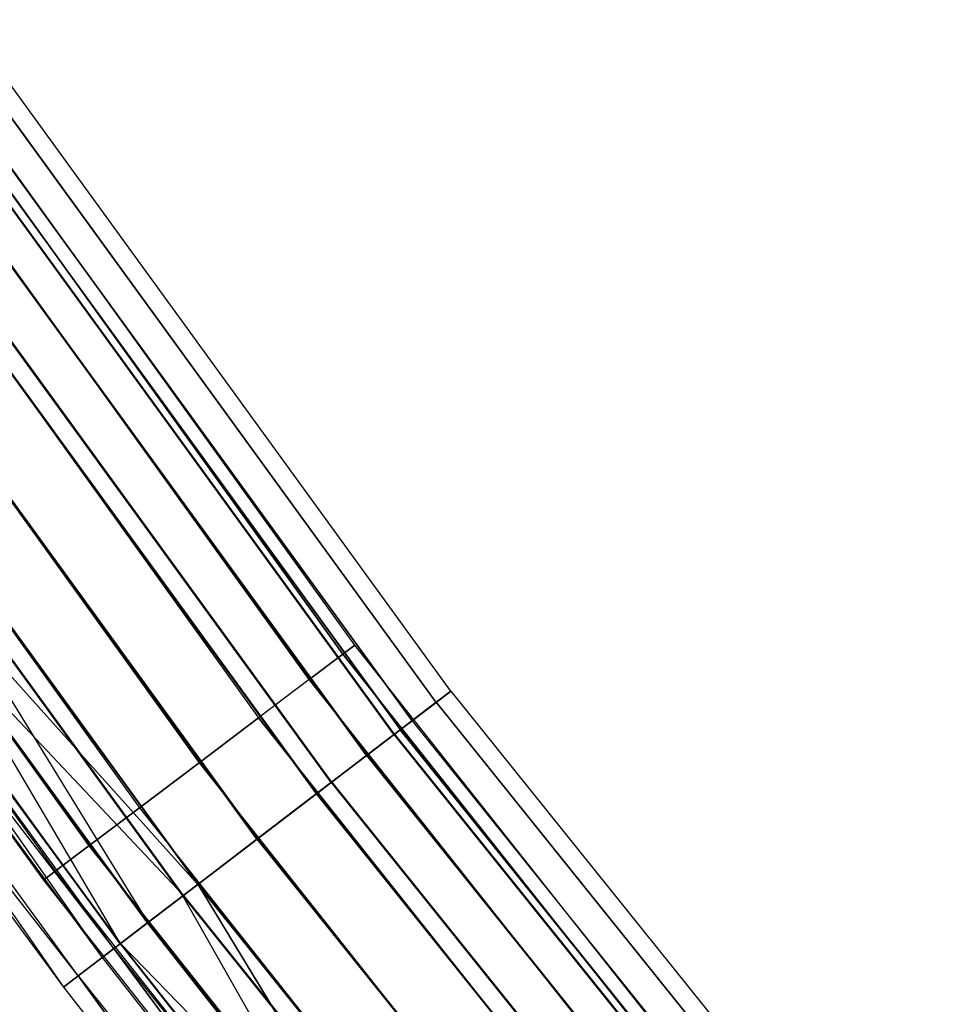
# Model space of a CAD drawing. Extents: x -176 to 176, y -176 to 176.
# Tile 17 of 208: x -140 to -130, y -107 to -97. Entities that reach past the tile are written whole.
import ezdxf

# ---------------------------------------------------------------- set-up
doc = ezdxf.new("R2010")
doc.units = 0
doc.header["$LTSCALE"] = 25.4
doc.layers.get('0').update_dxf_attribs({"linetype": 'CONTINUOUS'})

# ---------------------------------------------------------------- blocks, each defined once
blk = doc.blocks.new('BIURKOWA_B_STL')
at = {"color": 0}
for p, q in [((-136.461, -103.051, 408), (-141.075, -96.638, 408)), ((-136.461, -103.051, 408), (-141.075, -96.638, 408)), ((-136.461, -103.051, 197), (-141.075, -96.638, 197)), ((-136.461, -103.051, 197), (-141.075, -96.638, 197)), ((-141.2, -96.724, 407.235), (-136.582, -103.142, 407.235)), ((-136.582, -103.142, 408.765), (-141.2, -96.724, 408.765)), ((-136.582, -103.142, 408.765), (-141.2, -96.724, 408.765)), ((-141.2, -96.724, 407.235), (-136.582, -103.142, 407.235)), ((-141.2, -96.724, 196.235), (-136.582, -103.142, 196.235)), ((-136.582, -103.142, 197.765), (-141.2, -96.724, 197.765)), ((-136.582, -103.142, 197.765), (-141.2, -96.724, 197.765)), ((-141.2, -96.724, 196.235), (-136.582, -103.142, 196.235)), ((-135.475, -103.521, 408), (-140.319, -96.855, 408)), ((-135.475, -103.521, 408), (-140.319, -96.855, 408)), ((-135.475, -103.521, 196.996), (-140.319, -96.855, 196.996)), ((-135.475, -103.521, 196.996), (-140.319, -96.855, 196.996)), ((-136.928, -103.404, 409.414), (-141.558, -96.969, 409.414)), ((-141.558, -96.969, 406.586), (-136.928, -103.404, 406.586)), ((-141.558, -96.969, 406.586), (-136.928, -103.404, 406.586)), ((-136.928, -103.404, 409.414), (-141.558, -96.969, 409.414)), ((-136.928, -103.404, 198.414), (-141.558, -96.969, 198.414)), ((-141.558, -96.969, 195.586), (-136.928, -103.404, 195.586)), ((-141.558, -96.969, 195.586), (-136.928, -103.404, 195.586)), ((-136.928, -103.404, 198.414), (-141.558, -96.969, 198.414)), ((-135.628, -103.638, 196.04), (-140.477, -96.964, 196.04)), ((-135.628, -103.638, 196.04), (-140.477, -96.964, 196.04)), ((-135.627, -103.637, 408.957), (-140.475, -96.963, 408.957)), ((-135.627, -103.637, 408.957), (-140.475, -96.963, 408.957)), ((-135.627, -103.637, 407.043), (-140.475, -96.963, 407.043)), ((-135.627, -103.637, 407.043), (-140.475, -96.963, 407.043)), ((-135.625, -103.636, 197.952), (-140.474, -96.962, 197.952)), ((-135.625, -103.636, 197.952), (-140.474, -96.962, 197.952)), ((-140.73, -97.139, 196.996), (-135.873, -103.825, 196.996)), ((-140.73, -97.139, 196.996), (-135.873, -103.825, 196.996)), ((-135.873, -103.825, 408), (-140.73, -97.139, 408)), ((-135.873, -103.825, 408), (-140.73, -97.139, 408)), ((-136.059, -103.967, 195.23), (-140.923, -97.272, 195.23)), ((-136.059, -103.967, 195.23), (-140.923, -97.272, 195.23)), ((-136.057, -103.966, 409.768), (-140.921, -97.271, 409.768)), ((-136.057, -103.966, 409.768), (-140.921, -97.271, 409.768)), ((-136.057, -103.966, 406.232), (-140.921, -97.271, 406.232)), ((-136.057, -103.966, 406.232), (-140.921, -97.271, 406.232)), ((-136.054, -103.963, 198.764), (-140.918, -97.269, 198.764)), ((-136.054, -103.963, 198.764), (-140.918, -97.269, 198.764)), ((-140.857, -97.226, 196.231), (-135.995, -103.918, 196.231)), ((-140.857, -97.226, 196.231), (-135.995, -103.918, 196.231)), ((-140.856, -97.226, 407.235), (-135.994, -103.917, 407.235)), ((-140.856, -97.226, 407.235), (-135.994, -103.917, 407.235)), ((-140.856, -97.226, 408.765), (-135.994, -103.917, 408.765)), ((-140.856, -97.226, 408.765), (-135.994, -103.917, 408.765)), ((-140.854, -97.224, 197.761), (-135.992, -103.916, 197.761)), ((-140.854, -97.224, 197.761), (-135.992, -103.916, 197.761)), ((-142.093, -97.336, 409.848), (-137.446, -103.795, 409.848)), ((-142.093, -97.336, 409.848), (-137.446, -103.795, 409.848)), ((-142.093, -97.336, 406.152), (-137.446, -103.795, 406.152)), ((-142.093, -97.336, 406.152), (-137.446, -103.795, 406.152)), ((-142.093, -97.336, 198.848), (-137.446, -103.795, 198.848)), ((-142.093, -97.336, 198.848), (-137.446, -103.795, 198.848)), ((-142.093, -97.336, 195.152), (-137.446, -103.795, 195.152)), ((-142.093, -97.336, 195.152), (-137.446, -103.795, 195.152)), ((-136.34, -104.182, 195.583), (-141.214, -97.473, 195.583)), ((-136.34, -104.182, 195.583), (-141.214, -97.473, 195.583)), ((-141.212, -97.472, 406.586), (-136.338, -104.18, 406.586)), ((-141.212, -97.472, 406.586), (-136.338, -104.18, 406.586)), ((-141.212, -97.472, 409.414), (-136.338, -104.18, 409.414)), ((-141.212, -97.472, 409.414), (-136.338, -104.18, 409.414)), ((-136.335, -104.178, 198.41), (-141.209, -97.47, 198.41)), ((-136.335, -104.178, 198.41), (-141.209, -97.47, 198.41)), ((-142.725, -97.769, 410), (-138.057, -104.256, 410)), ((-142.725, -97.769, 410), (-138.057, -104.256, 410)), ((-142.725, -97.769, 406), (-138.057, -104.256, 406)), ((-142.725, -97.769, 406), (-138.057, -104.256, 406)), ((-142.725, -97.769, 199), (-138.057, -104.256, 199)), ((-142.725, -97.769, 199), (-138.057, -104.256, 199)), ((-142.725, -97.769, 195), (-138.057, -104.256, 195)), ((-142.725, -97.769, 195), (-138.057, -104.256, 195)), ((-136.704, -104.46, 194.689), (-141.591, -97.733, 194.689)), ((-136.704, -104.46, 194.689), (-141.591, -97.733, 194.689)), ((-136.702, -104.458, 410.31), (-141.589, -97.732, 410.31)), ((-136.702, -104.458, 410.31), (-141.589, -97.732, 410.31)), ((-136.702, -104.458, 405.69), (-141.589, -97.732, 405.69)), ((-136.702, -104.458, 405.69), (-141.589, -97.732, 405.69)), ((-136.697, -104.455, 199.307), (-141.584, -97.728, 199.307)), ((-136.697, -104.455, 199.307), (-141.584, -97.728, 199.307)), ((-141.748, -97.842, 195.151), (-136.856, -104.576, 195.151)), ((-141.748, -97.842, 195.151), (-136.856, -104.576, 195.151)), ((-141.746, -97.84, 406.152), (-136.854, -104.574, 406.152)), ((-141.746, -97.84, 406.152), (-136.854, -104.574, 406.152)), ((-141.746, -97.84, 409.848), (-136.854, -104.574, 409.848)), ((-141.746, -97.84, 409.848), (-136.854, -104.574, 409.848)), ((-141.742, -97.837, 198.845), (-136.849, -104.571, 198.845)), ((-141.742, -97.837, 198.845), (-136.849, -104.571, 198.845)), ((-143.356, -98.201, 409.848), (-138.668, -104.717, 409.848)), ((-143.356, -98.201, 409.848), (-138.668, -104.717, 409.848)), ((-143.356, -98.201, 406.152), (-138.668, -104.717, 406.152)), ((-143.356, -98.201, 406.152), (-138.668, -104.717, 406.152)), ((-143.356, -98.201, 198.848), (-138.668, -104.717, 198.848)), ((-143.356, -98.201, 198.848), (-138.668, -104.717, 198.848)), ((-143.356, -98.201, 195.152), (-138.668, -104.717, 195.152)), ((-143.356, -98.201, 195.152), (-138.668, -104.717, 195.152)), ((-137.464, -105.04, 194.5), (-142.378, -98.276, 194.5)), ((-137.464, -105.04, 194.5), (-142.378, -98.276, 194.5)), ((-142.378, -98.276, 195), (-137.464, -105.04, 195)), ((-142.378, -98.276, 195), (-137.464, -105.04, 195)), ((-137.462, -105.039, 410.5), (-142.376, -98.275, 410.5)), ((-137.462, -105.039, 410.5), (-142.376, -98.275, 410.5)), ((-137.462, -105.039, 405.5), (-142.376, -98.275, 405.5)), ((-137.462, -105.039, 405.5), (-142.376, -98.275, 405.5)), ((-142.376, -98.275, 406), (-137.462, -105.039, 406)), ((-142.376, -98.275, 406), (-137.462, -105.039, 406)), ((-137.462, -105.039, 410), (-142.376, -98.275, 410)), ((-137.462, -105.039, 410), (-142.376, -98.275, 410)), ((-137.457, -105.035, 199.5), (-142.371, -98.271, 199.5)), ((-137.457, -105.035, 199.5), (-142.371, -98.271, 199.5)), ((-142.371, -98.271, 199), (-137.457, -105.035, 199)), ((-142.371, -98.271, 199), (-137.457, -105.035, 199)), ((-143.891, -98.568, 409.414), (-139.186, -105.108, 409.414)), ((-143.891, -98.568, 409.414), (-139.186, -105.108, 409.414)), ((-143.891, -98.568, 406.586), (-139.186, -105.108, 406.586)), ((-143.891, -98.568, 406.586), (-139.186, -105.108, 406.586)), ((-143.891, -98.568, 198.414), (-139.186, -105.108, 198.414)), ((-143.891, -98.568, 198.414), (-139.186, -105.108, 198.414)), ((-143.891, -98.568, 195.586), (-139.186, -105.108, 195.586)), ((-143.891, -98.568, 195.586), (-139.186, -105.108, 195.586)), ((-143.007, -98.711, 195.153), (-138.071, -105.505, 195.153)), ((-143.007, -98.711, 195.153), (-138.071, -105.505, 195.153)), ((-138.07, -105.504, 406.152), (-143.006, -98.71, 406.152)), ((-143.006, -98.71, 409.848), (-138.07, -105.504, 409.848)), ((-138.07, -105.504, 406.152), (-143.006, -98.71, 406.152)), ((-143.006, -98.71, 409.848), (-138.07, -105.504, 409.848)), ((-143.001, -98.706, 198.851), (-138.581, -105.894, 198.42)), ((-138.065, -105.5, 198.851), (-143.001, -98.706, 198.851)), ((-138.065, -105.5, 198.851), (-143.001, -98.706, 198.851)), ((-143.001, -98.706, 198.851), (-138.581, -105.894, 198.42)), ((-144.249, -98.813, 408.765), (-139.532, -105.369, 408.765)), ((-144.249, -98.813, 408.765), (-139.532, -105.369, 408.765)), ((-144.249, -98.813, 407.235), (-139.532, -105.369, 407.235)), ((-144.249, -98.813, 407.235), (-139.532, -105.369, 407.235)), ((-144.249, -98.813, 197.765), (-139.532, -105.369, 197.765)), ((-144.249, -98.813, 197.765), (-139.532, -105.369, 197.765)), ((-144.249, -98.813, 196.235), (-139.532, -105.369, 196.235)), ((-144.249, -98.813, 196.235), (-139.532, -105.369, 196.235)), ((-138.223, -105.621, 194.691), (-143.165, -98.82, 194.691)), ((-138.223, -105.621, 194.691), (-143.165, -98.82, 194.691)), ((-143.164, -98.819, 405.69), (-138.867, -106.112, 406.232)), ((-138.222, -105.62, 410.31), (-143.164, -98.819, 410.31)), ((-138.222, -105.62, 410.31), (-143.164, -98.819, 410.31)), ((-138.222, -105.62, 405.69), (-143.164, -98.819, 405.69)), ((-138.222, -105.62, 405.69), (-143.164, -98.819, 405.69)), ((-143.164, -98.819, 405.69), (-138.867, -106.112, 406.232)), ((-138.217, -105.616, 199.312), (-143.158, -98.815, 199.312)), ((-138.217, -105.616, 199.312), (-143.158, -98.815, 199.312)), ((-144.375, -98.899, 408), (-139.653, -105.461, 408)), ((-144.375, -98.899, 408), (-139.653, -105.461, 408)), ((-144.375, -98.899, 197), (-139.653, -105.461, 197)), ((-144.375, -98.899, 197), (-139.653, -105.461, 197)), ((-143.541, -99.079, 195.587), (-138.586, -105.898, 195.587)), ((-143.541, -99.079, 195.587), (-138.586, -105.898, 195.587)), ((-143.54, -99.079, 409.414), (-138.586, -105.898, 409.414)), ((-143.54, -99.079, 409.414), (-138.586, -105.898, 409.414)), ((-138.93, -106.161, 196.235), (-143.897, -99.325, 196.235)), ((-138.93, -106.161, 196.235), (-143.897, -99.325, 196.235)), ((-143.897, -99.325, 408.765), (-139.051, -106.253, 408)), ((-138.93, -106.161, 408.765), (-143.897, -99.325, 408.765)), ((-138.93, -106.161, 408.765), (-143.897, -99.325, 408.765)), ((-143.897, -99.325, 408.765), (-139.051, -106.253, 408)), ((-138.867, -106.113, 195.233), (-143.832, -99.28, 195.233)), ((-138.867, -106.113, 195.233), (-143.832, -99.28, 195.233)), ((-138.867, -106.112, 409.768), (-143.831, -99.279, 409.768)), ((-138.867, -106.112, 409.768), (-143.831, -99.279, 409.768)), ((-139.297, -106.441, 408.957), (-144.277, -99.587, 408.957)), ((-139.297, -106.441, 408.957), (-144.277, -99.587, 408.957)), ((-144.277, -99.587, 196.044), (-139.448, -106.557, 197)), ((-139.297, -106.442, 196.044), (-144.277, -99.587, 196.044)), ((-139.297, -106.442, 196.044), (-144.277, -99.587, 196.044)), ((-144.277, -99.587, 196.044), (-139.448, -106.557, 197)), ((-138.586, -105.898, 406.586), (-142.491, -100.581, 406.586)), ((-138.586, -105.898, 406.586), (-142.491, -100.581, 406.586)), ((-138.07, -105.504, 406.152), (-142.491, -100.581, 406.586)), ((-138.07, -105.504, 406.152), (-142.491, -100.581, 406.586)), ((-142.487, -100.578, 198.42), (-138.581, -105.894, 198.42)), ((-142.487, -100.578, 198.42), (-138.581, -105.894, 198.42)), ((-142.78, -100.785, 406.232), (-138.867, -106.112, 406.232)), ((-142.78, -100.785, 406.232), (-138.867, -106.112, 406.232)), ((-142.775, -100.782, 198.773), (-138.862, -106.109, 198.773)), ((-138.217, -105.616, 199.312), (-142.775, -100.782, 198.773)), ((-138.217, -105.616, 199.312), (-142.775, -100.782, 198.773)), ((-142.775, -100.782, 198.773), (-138.862, -106.109, 198.773)), ((-142.97, -100.919, 197), (-139.051, -106.253, 197)), ((-138.93, -106.161, 196.235), (-142.97, -100.919, 197)), ((-138.93, -106.161, 196.235), (-142.97, -100.919, 197)), ((-142.97, -100.919, 408), (-139.051, -106.253, 408)), ((-142.97, -100.919, 197), (-139.051, -106.253, 197)), ((-142.97, -100.919, 408), (-139.051, -106.253, 408)), ((-143.378, -101.207, 408), (-139.448, -106.557, 408)), ((-139.297, -106.441, 408.957), (-143.378, -101.207, 408)), ((-139.297, -106.441, 408.957), (-143.378, -101.207, 408)), ((-143.378, -101.207, 197), (-139.448, -106.557, 197)), ((-143.378, -101.207, 408), (-139.448, -106.557, 408)), ((-143.378, -101.207, 197), (-139.448, -106.557, 197)), ((-136.461, -103.051, 408), (-136.582, -103.142, 408.765)), ((-136.461, -103.051, 408), (-136.582, -103.142, 408.765)), ((-136.582, -103.142, 407.235), (-136.461, -103.051, 408)), ((-136.582, -103.142, 407.235), (-136.461, -103.051, 408)), ((-136.461, -103.051, 197), (-136.582, -103.142, 197.765)), ((-136.461, -103.051, 197), (-136.582, -103.142, 197.765)), ((-136.582, -103.142, 196.235), (-136.461, -103.051, 197)), ((-136.582, -103.142, 196.235), (-136.461, -103.051, 197)), ((-131.556, -109.243, 408), (-136.461, -103.051, 408)), ((-131.556, -109.243, 408), (-136.461, -103.051, 408)), ((-131.556, -109.243, 197), (-136.461, -103.051, 197)), ((-131.556, -109.243, 197), (-136.461, -103.051, 197)), ((-136.928, -103.404, 406.586), (-136.582, -103.142, 407.235)), ((-136.928, -103.404, 406.586), (-136.582, -103.142, 407.235)), ((-136.582, -103.142, 408.765), (-136.928, -103.404, 409.414)), ((-136.582, -103.142, 408.765), (-136.928, -103.404, 409.414)), ((-136.928, -103.404, 195.586), (-136.582, -103.142, 196.235)), ((-136.928, -103.404, 195.586), (-136.582, -103.142, 196.235)), ((-136.582, -103.142, 197.765), (-136.928, -103.404, 198.414)), ((-136.582, -103.142, 197.765), (-136.928, -103.404, 198.414)), ((-136.582, -103.142, 407.235), (-131.673, -109.34, 407.235)), ((-131.673, -109.34, 408.765), (-136.582, -103.142, 408.765)), ((-131.673, -109.34, 408.765), (-136.582, -103.142, 408.765)), ((-136.582, -103.142, 407.235), (-131.673, -109.34, 407.235)), ((-136.582, -103.142, 196.235), (-131.673, -109.34, 196.235)), ((-131.673, -109.34, 197.765), (-136.582, -103.142, 197.765)), ((-131.673, -109.34, 197.765), (-136.582, -103.142, 197.765)), ((-136.582, -103.142, 196.235), (-131.673, -109.34, 196.235)), ((-136.928, -103.404, 409.414), (-137.446, -103.795, 409.848)), ((-136.928, -103.404, 406.586), (-137.446, -103.795, 406.152)), ((-136.928, -103.404, 406.586), (-137.446, -103.795, 406.152)), ((-136.928, -103.404, 409.414), (-137.446, -103.795, 409.848)), ((-136.928, -103.404, 198.414), (-137.446, -103.795, 198.848)), ((-136.928, -103.404, 195.586), (-137.446, -103.795, 195.152)), ((-136.928, -103.404, 195.586), (-137.446, -103.795, 195.152)), ((-136.928, -103.404, 198.414), (-137.446, -103.795, 198.848)), ((-136.928, -103.404, 406.586), (-132.007, -109.617, 406.586)), ((-136.928, -103.404, 406.586), (-132.007, -109.617, 406.586)), ((-132.007, -109.617, 409.414), (-136.928, -103.404, 409.414)), ((-132.007, -109.617, 409.414), (-136.928, -103.404, 409.414)), ((-136.928, -103.404, 195.586), (-132.007, -109.617, 195.586)), ((-136.928, -103.404, 195.586), (-132.007, -109.617, 195.586)), ((-132.007, -109.617, 198.414), (-136.928, -103.404, 198.414)), ((-132.007, -109.617, 198.414), (-136.928, -103.404, 198.414)), ((-135.628, -103.638, 196.04), (-135.475, -103.521, 196.996)), ((-135.628, -103.638, 196.04), (-135.475, -103.521, 196.996)), ((-135.627, -103.637, 407.043), (-135.475, -103.521, 408)), ((-135.475, -103.521, 408), (-135.627, -103.637, 408.957)), ((-135.475, -103.521, 408), (-135.627, -103.637, 408.957)), ((-135.627, -103.637, 407.043), (-135.475, -103.521, 408)), ((-135.475, -103.521, 196.996), (-135.625, -103.636, 197.952)), ((-135.475, -103.521, 196.996), (-135.625, -103.636, 197.952)), ((-135.475, -103.521, 408), (-130.316, -109.946, 408)), ((-135.475, -103.521, 408), (-130.316, -109.946, 408)), ((-135.475, -103.521, 196.996), (-130.316, -109.946, 196.996)), ((-135.475, -103.521, 196.996), (-130.316, -109.946, 196.996)), ((-136.059, -103.967, 195.23), (-135.628, -103.638, 196.04)), ((-136.059, -103.967, 195.23), (-135.628, -103.638, 196.04)), ((-136.057, -103.966, 406.232), (-135.627, -103.637, 407.043)), ((-135.627, -103.637, 408.957), (-136.057, -103.966, 409.768)), ((-135.627, -103.637, 408.957), (-136.057, -103.966, 409.768)), ((-136.057, -103.966, 406.232), (-135.627, -103.637, 407.043)), ((-135.625, -103.636, 197.952), (-136.054, -103.963, 198.764)), ((-135.625, -103.636, 197.952), (-136.054, -103.963, 198.764)), ((-135.628, -103.638, 196.04), (-130.462, -110.069, 196.04)), ((-135.628, -103.638, 196.04), (-130.462, -110.069, 196.04)), ((-135.627, -103.637, 407.043), (-130.461, -110.068, 407.043)), ((-135.627, -103.637, 407.043), (-130.461, -110.068, 407.043)), ((-135.627, -103.637, 408.957), (-130.461, -110.068, 408.957)), ((-135.627, -103.637, 408.957), (-130.461, -110.068, 408.957)), ((-135.625, -103.636, 197.952), (-130.46, -110.067, 197.952)), ((-135.625, -103.636, 197.952), (-130.46, -110.067, 197.952)), ((-138.057, -104.256, 410), (-137.446, -103.795, 409.848)), ((-138.057, -104.256, 410), (-137.446, -103.795, 409.848)), ((-137.446, -103.795, 406.152), (-138.057, -104.256, 406)), ((-137.446, -103.795, 406.152), (-138.057, -104.256, 406)), ((-138.057, -104.256, 199), (-137.446, -103.795, 198.848)), ((-138.057, -104.256, 199), (-137.446, -103.795, 198.848)), ((-137.446, -103.795, 195.152), (-138.057, -104.256, 195)), ((-137.446, -103.795, 195.152), (-138.057, -104.256, 195)), ((-132.506, -110.032, 409.848), (-137.446, -103.795, 409.848)), ((-137.446, -103.795, 406.152), (-132.506, -110.032, 406.152)), ((-137.446, -103.795, 406.152), (-132.506, -110.032, 406.152)), ((-132.506, -110.032, 409.848), (-137.446, -103.795, 409.848)), ((-132.506, -110.032, 198.848), (-137.446, -103.795, 198.848)), ((-137.446, -103.795, 195.152), (-132.506, -110.032, 195.152)), ((-137.446, -103.795, 195.152), (-132.506, -110.032, 195.152)), ((-132.506, -110.032, 198.848), (-137.446, -103.795, 198.848)), ((-135.873, -103.825, 196.996), (-135.995, -103.918, 196.231)), ((-135.873, -103.825, 196.996), (-135.995, -103.918, 196.231)), ((-135.873, -103.825, 408), (-135.994, -103.917, 408.765)), ((-135.873, -103.825, 408), (-135.994, -103.917, 407.235)), ((-135.873, -103.825, 408), (-135.994, -103.917, 407.235)), ((-135.873, -103.825, 408), (-135.994, -103.917, 408.765)), ((-135.992, -103.916, 197.761), (-135.873, -103.825, 196.996)), ((-135.992, -103.916, 197.761), (-135.873, -103.825, 196.996)), ((-135.873, -103.825, 196.996), (-130.698, -110.268, 196.996)), ((-135.873, -103.825, 196.996), (-130.698, -110.268, 196.996)), ((-135.873, -103.825, 408), (-130.698, -110.268, 408)), ((-135.873, -103.825, 408), (-130.698, -110.268, 408)), ((-136.704, -104.46, 194.689), (-136.059, -103.967, 195.23)), ((-136.704, -104.46, 194.689), (-136.059, -103.967, 195.23)), ((-136.702, -104.458, 405.69), (-136.057, -103.966, 406.232)), ((-136.057, -103.966, 409.768), (-136.702, -104.458, 410.31)), ((-136.057, -103.966, 409.768), (-136.702, -104.458, 410.31)), ((-136.702, -104.458, 405.69), (-136.057, -103.966, 406.232)), ((-136.054, -103.963, 198.764), (-136.697, -104.455, 199.307)), ((-136.054, -103.963, 198.764), (-136.697, -104.455, 199.307)), ((-136.34, -104.182, 195.583), (-135.995, -103.918, 196.231)), ((-136.34, -104.182, 195.583), (-135.995, -103.918, 196.231)), ((-135.994, -103.917, 407.235), (-136.338, -104.18, 406.586)), ((-135.994, -103.917, 407.235), (-136.338, -104.18, 406.586)), ((-136.338, -104.18, 409.414), (-135.994, -103.917, 408.765)), ((-136.338, -104.18, 409.414), (-135.994, -103.917, 408.765)), ((-136.335, -104.178, 198.41), (-135.992, -103.916, 197.761)), ((-136.335, -104.178, 198.41), (-135.992, -103.916, 197.761)), ((-136.059, -103.967, 195.23), (-130.877, -110.419, 195.23)), ((-136.059, -103.967, 195.23), (-130.877, -110.419, 195.23)), ((-136.057, -103.966, 406.232), (-130.875, -110.418, 406.232)), ((-136.057, -103.966, 406.232), (-130.875, -110.418, 406.232)), ((-136.057, -103.966, 409.768), (-130.875, -110.418, 409.768)), ((-136.057, -103.966, 409.768), (-130.875, -110.418, 409.768)), ((-136.054, -103.963, 198.764), (-130.872, -110.415, 198.764)), ((-136.054, -103.963, 198.764), (-130.872, -110.415, 198.764)), ((-130.816, -110.367, 196.231), (-135.995, -103.918, 196.231)), ((-130.816, -110.367, 196.231), (-135.995, -103.918, 196.231)), ((-130.814, -110.366, 408.765), (-135.994, -103.917, 408.765)), ((-135.994, -103.917, 407.235), (-130.814, -110.366, 407.235)), ((-135.994, -103.917, 407.235), (-130.814, -110.366, 407.235)), ((-130.814, -110.366, 408.765), (-135.994, -103.917, 408.765)), ((-135.992, -103.916, 197.761), (-130.813, -110.365, 197.761)), ((-135.992, -103.916, 197.761), (-130.813, -110.365, 197.761)), ((-138.668, -104.717, 409.848), (-138.057, -104.256, 410)), ((-138.668, -104.717, 409.848), (-138.057, -104.256, 410)), ((-138.057, -104.256, 406), (-138.668, -104.717, 406.152)), ((-138.057, -104.256, 406), (-138.668, -104.717, 406.152)), ((-138.668, -104.717, 198.848), (-138.057, -104.256, 199)), ((-138.668, -104.717, 198.848), (-138.057, -104.256, 199)), ((-138.057, -104.256, 195), (-138.668, -104.717, 195.152)), ((-138.057, -104.256, 195), (-138.668, -104.717, 195.152)), ((-138.057, -104.256, 410), (-133.095, -110.521, 410)), ((-138.057, -104.256, 410), (-133.095, -110.521, 410)), ((-138.057, -104.256, 406), (-133.095, -110.521, 406)), ((-138.057, -104.256, 406), (-133.095, -110.521, 406)), ((-138.057, -104.256, 199), (-133.095, -110.521, 199)), ((-138.057, -104.256, 199), (-133.095, -110.521, 199)), ((-138.057, -104.256, 195), (-133.095, -110.521, 195)), ((-138.057, -104.256, 195), (-133.095, -110.521, 195)), ((-136.34, -104.182, 195.583), (-136.856, -104.576, 195.151)), ((-136.34, -104.182, 195.583), (-136.856, -104.576, 195.151)), ((-136.338, -104.18, 406.586), (-136.854, -104.574, 406.152)), ((-136.338, -104.18, 406.586), (-136.854, -104.574, 406.152)), ((-136.854, -104.574, 409.848), (-136.338, -104.18, 409.414)), ((-136.854, -104.574, 409.848), (-136.338, -104.18, 409.414)), ((-136.335, -104.178, 198.41), (-136.849, -104.571, 198.845)), ((-136.335, -104.178, 198.41), (-136.849, -104.571, 198.845)), ((-136.34, -104.182, 195.583), (-131.148, -110.647, 195.583)), ((-136.34, -104.182, 195.583), (-131.148, -110.647, 195.583)), ((-136.338, -104.18, 406.586), (-131.146, -110.646, 406.586)), ((-136.338, -104.18, 406.586), (-131.146, -110.646, 406.586)), ((-136.338, -104.18, 409.414), (-131.146, -110.646, 409.414)), ((-136.338, -104.18, 409.414), (-131.146, -110.646, 409.414)), ((-136.335, -104.178, 198.41), (-131.143, -110.643, 198.41)), ((-136.335, -104.178, 198.41), (-131.143, -110.643, 198.41)), ((-137.464, -105.04, 194.5), (-136.704, -104.46, 194.689)), ((-137.464, -105.04, 194.5), (-136.704, -104.46, 194.689)), ((-137.462, -105.039, 405.5), (-136.702, -104.458, 405.69)), ((-136.702, -104.458, 410.31), (-137.462, -105.039, 410.5)), ((-136.702, -104.458, 410.31), (-137.462, -105.039, 410.5)), ((-137.462, -105.039, 405.5), (-136.702, -104.458, 405.69)), ((-136.697, -104.455, 199.307), (-137.457, -105.035, 199.5)), ((-136.697, -104.455, 199.307), (-137.457, -105.035, 199.5)), ((-136.704, -104.46, 194.689), (-131.497, -110.942, 194.689)), ((-136.704, -104.46, 194.689), (-131.497, -110.942, 194.689)), ((-136.702, -104.458, 405.69), (-131.495, -110.941, 405.69)), ((-136.702, -104.458, 405.69), (-131.495, -110.941, 405.69)), ((-136.702, -104.458, 410.31), (-131.495, -110.941, 410.31)), ((-136.702, -104.458, 410.31), (-131.495, -110.941, 410.31)), ((-136.697, -104.455, 199.307), (-131.491, -110.937, 199.307)), ((-136.697, -104.455, 199.307), (-131.491, -110.937, 199.307)), ((-136.854, -104.574, 406.152), (-137.462, -105.039, 406)), ((-136.854, -104.574, 406.152), (-137.462, -105.039, 406)), ((-137.462, -105.039, 410), (-136.854, -104.574, 409.848)), ((-137.462, -105.039, 410), (-136.854, -104.574, 409.848)), ((-137.457, -105.035, 199), (-136.849, -104.571, 198.845)), ((-137.457, -105.035, 199), (-136.849, -104.571, 198.845)), ((-136.854, -104.574, 406.152), (-131.642, -111.064, 406.152)), ((-136.854, -104.574, 406.152), (-131.642, -111.064, 406.152)), ((-136.854, -104.574, 409.848), (-131.642, -111.064, 409.848)), ((-136.854, -104.574, 409.848), (-131.642, -111.064, 409.848)), ((-131.637, -111.06, 198.845), (-136.849, -104.571, 198.845)), ((-131.637, -111.06, 198.845), (-136.849, -104.571, 198.845)), ((-136.856, -104.576, 195.151), (-137.464, -105.04, 195)), ((-136.856, -104.576, 195.151), (-137.464, -105.04, 195)), ((-136.856, -104.576, 195.151), (-131.644, -111.066, 195.151)), ((-136.856, -104.576, 195.151), (-131.644, -111.066, 195.151)), ((-139.186, -105.108, 409.414), (-138.668, -104.717, 409.848)), ((-139.186, -105.108, 409.414), (-138.668, -104.717, 409.848)), ((-138.668, -104.717, 406.152), (-139.186, -105.108, 406.586)), ((-138.668, -104.717, 406.152), (-139.186, -105.108, 406.586)), ((-139.186, -105.108, 198.414), (-138.668, -104.717, 198.848)), ((-139.186, -105.108, 198.414), (-138.668, -104.717, 198.848)), ((-138.668, -104.717, 195.152), (-139.186, -105.108, 195.586)), ((-138.668, -104.717, 195.152), (-139.186, -105.108, 195.586)), ((-138.668, -104.717, 409.848), (-133.684, -111.009, 409.848)), ((-138.668, -104.717, 409.848), (-133.684, -111.009, 409.848)), ((-138.668, -104.717, 406.152), (-133.684, -111.009, 406.152)), ((-138.668, -104.717, 406.152), (-133.684, -111.009, 406.152)), ((-138.668, -104.717, 198.848), (-133.684, -111.009, 198.848)), ((-138.668, -104.717, 198.848), (-133.684, -111.009, 198.848)), ((-138.668, -104.717, 195.152), (-133.684, -111.009, 195.152)), ((-138.668, -104.717, 195.152), (-133.684, -111.009, 195.152)), ((-138.223, -105.621, 194.691), (-137.464, -105.04, 194.5)), ((-138.223, -105.621, 194.691), (-137.464, -105.04, 194.5)), ((-138.222, -105.62, 405.69), (-137.462, -105.039, 405.5)), ((-137.462, -105.039, 410.5), (-138.222, -105.62, 410.31)), ((-137.462, -105.039, 410.5), (-138.222, -105.62, 410.31)), ((-138.222, -105.62, 405.69), (-137.462, -105.039, 405.5)), ((-137.457, -105.035, 199.5), (-138.217, -105.616, 199.312)), ((-137.457, -105.035, 199.5), (-138.217, -105.616, 199.312)), ((-137.464, -105.04, 195), (-138.071, -105.505, 195.153)), ((-137.464, -105.04, 195), (-138.071, -105.505, 195.153)), ((-138.07, -105.504, 406.152), (-137.462, -105.039, 406)), ((-137.462, -105.039, 410), (-138.07, -105.504, 409.848)), ((-138.07, -105.504, 406.152), (-137.462, -105.039, 406)), ((-137.462, -105.039, 410), (-138.07, -105.504, 409.848)), ((-138.065, -105.5, 198.851), (-137.457, -105.035, 199)), ((-138.065, -105.5, 198.851), (-137.457, -105.035, 199)), ((-137.464, -105.04, 194.5), (-132.228, -111.559, 194.5)), ((-137.464, -105.04, 194.5), (-132.228, -111.559, 194.5)), ((-137.464, -105.04, 195), (-132.228, -111.559, 195)), ((-137.464, -105.04, 195), (-132.228, -111.559, 195)), ((-137.462, -105.039, 405.5), (-132.227, -111.558, 405.5)), ((-137.462, -105.039, 405.5), (-132.227, -111.558, 405.5)), ((-137.462, -105.039, 410.5), (-132.227, -111.558, 410.5)), ((-137.462, -105.039, 410.5), (-132.227, -111.558, 410.5)), ((-132.227, -111.558, 406), (-137.462, -105.039, 406)), ((-137.462, -105.039, 410), (-132.227, -111.558, 410)), ((-137.462, -105.039, 410), (-132.227, -111.558, 410)), ((-132.227, -111.558, 406), (-137.462, -105.039, 406)), ((-137.457, -105.035, 199.5), (-132.221, -111.553, 199.5)), ((-137.457, -105.035, 199.5), (-132.221, -111.553, 199.5)), ((-137.457, -105.035, 199), (-132.221, -111.553, 199)), ((-137.457, -105.035, 199), (-132.221, -111.553, 199)), ((-139.532, -105.369, 408.765), (-139.186, -105.108, 409.414)), ((-139.532, -105.369, 408.765), (-139.186, -105.108, 409.414)), ((-139.186, -105.108, 406.586), (-139.532, -105.369, 407.235)), ((-139.186, -105.108, 406.586), (-139.532, -105.369, 407.235)), ((-139.532, -105.369, 197.765), (-139.186, -105.108, 198.414)), ((-139.532, -105.369, 197.765), (-139.186, -105.108, 198.414)), ((-139.186, -105.108, 195.586), (-139.532, -105.369, 196.235)), ((-139.186, -105.108, 195.586), (-139.532, -105.369, 196.235)), ((-139.186, -105.108, 409.414), (-134.183, -111.424, 409.414)), ((-139.186, -105.108, 409.414), (-134.183, -111.424, 409.414)), ((-139.186, -105.108, 406.586), (-134.183, -111.424, 406.586)), ((-139.186, -105.108, 406.586), (-134.183, -111.424, 406.586)), ((-139.186, -105.108, 198.414), (-134.183, -111.424, 198.414)), ((-139.186, -105.108, 198.414), (-134.183, -111.424, 198.414)), ((-139.186, -105.108, 195.586), (-134.183, -111.424, 195.586)), ((-139.186, -105.108, 195.586), (-134.183, -111.424, 195.586)), ((-139.653, -105.461, 408), (-139.532, -105.369, 408.765)), ((-139.653, -105.461, 408), (-139.532, -105.369, 408.765)), ((-139.532, -105.369, 407.235), (-139.653, -105.461, 408)), ((-139.532, -105.369, 407.235), (-139.653, -105.461, 408)), ((-139.653, -105.461, 197), (-139.532, -105.369, 197.765)), ((-139.653, -105.461, 197), (-139.532, -105.369, 197.765)), ((-139.532, -105.369, 196.235), (-139.653, -105.461, 197)), ((-139.532, -105.369, 196.235), (-139.653, -105.461, 197)), ((-139.532, -105.369, 408.765), (-134.516, -111.701, 408.765)), ((-139.532, -105.369, 408.765), (-134.516, -111.701, 408.765)), ((-139.532, -105.369, 407.235), (-134.516, -111.701, 407.235)), ((-139.532, -105.369, 407.235), (-134.516, -111.701, 407.235)), ((-139.532, -105.369, 197.765), (-134.516, -111.701, 197.765)), ((-139.532, -105.369, 197.765), (-134.516, -111.701, 197.765)), ((-139.532, -105.369, 196.235), (-134.516, -111.701, 196.235)), ((-139.532, -105.369, 196.235), (-134.516, -111.701, 196.235)), ((-139.653, -105.461, 408), (-134.633, -111.798, 408)), ((-139.653, -105.461, 408), (-134.633, -111.798, 408)), ((-139.653, -105.461, 197), (-134.633, -111.798, 197)), ((-139.653, -105.461, 197), (-134.633, -111.798, 197)), ((-138.586, -105.898, 406.586), (-138.07, -105.504, 406.152)), ((-138.586, -105.898, 409.414), (-138.07, -105.504, 409.848)), ((-138.586, -105.898, 406.586), (-138.07, -105.504, 406.152)), ((-138.586, -105.898, 409.414), (-138.07, -105.504, 409.848)), ((-138.071, -105.505, 195.153), (-138.586, -105.898, 195.587)), ((-138.071, -105.505, 195.153), (-138.586, -105.898, 195.587)), ((-138.065, -105.5, 198.851), (-138.581, -105.894, 198.42)), ((-138.065, -105.5, 198.851), (-138.581, -105.894, 198.42)), ((-138.071, -105.505, 195.153), (-132.813, -112.052, 195.153)), ((-138.071, -105.505, 195.153), (-132.813, -112.052, 195.153)), ((-132.812, -112.051, 409.848), (-138.07, -105.504, 409.848)), ((-138.07, -105.504, 406.152), (-132.812, -112.051, 406.152)), ((-138.07, -105.504, 406.152), (-132.812, -112.051, 406.152)), ((-138.07, -105.504, 406.152), (-135.295, -110.071, 406.586)), ((-138.07, -105.504, 406.152), (-135.295, -110.071, 406.586)), ((-132.812, -112.051, 409.848), (-138.07, -105.504, 409.848)), ((-135.291, -110.067, 198.42), (-138.065, -105.5, 198.851)), ((-138.065, -105.5, 198.851), (-132.806, -112.047, 198.851)), ((-138.065, -105.5, 198.851), (-132.806, -112.047, 198.851)), ((-135.291, -110.067, 198.42), (-138.065, -105.5, 198.851)), ((-138.222, -105.62, 410.31), (-138.867, -106.112, 409.768)), ((-138.222, -105.62, 410.31), (-138.867, -106.112, 409.768)), ((-138.222, -105.62, 405.69), (-138.867, -106.112, 406.232)), ((-138.222, -105.62, 405.69), (-138.867, -106.112, 406.232)), ((-138.867, -106.113, 195.233), (-138.223, -105.621, 194.691)), ((-138.867, -106.113, 195.233), (-138.223, -105.621, 194.691)), ((-138.862, -106.109, 198.773), (-138.217, -105.616, 199.312)), ((-138.862, -106.109, 198.773), (-138.217, -105.616, 199.312)), ((-138.223, -105.621, 194.691), (-132.959, -112.176, 194.691)), ((-138.223, -105.621, 194.691), (-132.959, -112.176, 194.691)), ((-135.569, -110.294, 406.232), (-138.222, -105.62, 405.69)), ((-138.222, -105.62, 405.69), (-132.958, -112.175, 405.69)), ((-138.222, -105.62, 405.69), (-132.958, -112.175, 405.69)), ((-138.222, -105.62, 410.31), (-132.958, -112.175, 410.31)), ((-138.222, -105.62, 410.31), (-132.958, -112.175, 410.31)), ((-135.569, -110.294, 406.232), (-138.222, -105.62, 405.69)), ((-138.217, -105.616, 199.312), (-132.953, -112.17, 199.312)), ((-138.217, -105.616, 199.312), (-132.953, -112.17, 199.312)), ((-138.93, -106.161, 196.235), (-138.586, -105.898, 195.587)), ((-138.93, -106.161, 196.235), (-138.586, -105.898, 195.587)), ((-138.93, -106.161, 408.765), (-138.586, -105.898, 409.414)), ((-138.93, -106.161, 408.765), (-138.586, -105.898, 409.414)), ((-138.586, -105.898, 406.586), (-138.867, -106.112, 406.232)), ((-138.586, -105.898, 406.586), (-138.867, -106.112, 406.232)), ((-138.581, -105.894, 198.42), (-138.862, -106.109, 198.773)), ((-138.581, -105.894, 198.42), (-138.862, -106.109, 198.773)), ((-135.295, -110.071, 406.586), (-138.586, -105.898, 406.586)), ((-133.308, -112.47, 195.587), (-138.586, -105.898, 195.587)), ((-133.308, -112.47, 195.587), (-138.586, -105.898, 195.587)), ((-138.586, -105.898, 409.414), (-133.308, -112.47, 409.414)), ((-135.295, -110.071, 406.586), (-138.586, -105.898, 406.586)), ((-138.586, -105.898, 409.414), (-133.308, -112.47, 409.414)), ((-138.581, -105.894, 198.42), (-135.291, -110.067, 198.42)), ((-138.581, -105.894, 198.42), (-135.291, -110.067, 198.42)), ((-138.867, -106.112, 409.768), (-139.297, -106.441, 408.957)), ((-138.867, -106.112, 409.768), (-139.297, -106.441, 408.957)), ((-139.297, -106.442, 196.044), (-138.867, -106.113, 195.233)), ((-139.297, -106.442, 196.044), (-138.867, -106.113, 195.233)), ((-139.051, -106.253, 197), (-138.93, -106.161, 196.235)), ((-139.051, -106.253, 197), (-138.93, -106.161, 196.235)), ((-138.93, -106.161, 408.765), (-139.051, -106.253, 408)), ((-138.93, -106.161, 408.765), (-139.051, -106.253, 408)), ((-138.93, -106.161, 196.235), (-133.639, -112.749, 196.235)), ((-138.93, -106.161, 196.235), (-133.639, -112.749, 196.235)), ((-138.93, -106.161, 196.235), (-135.749, -110.44, 197)), ((-138.93, -106.161, 196.235), (-135.749, -110.44, 197)), ((-135.749, -110.44, 408), (-138.93, -106.161, 408.765)), ((-138.93, -106.161, 408.765), (-133.639, -112.749, 408.765)), ((-138.93, -106.161, 408.765), (-133.639, -112.749, 408.765)), ((-135.749, -110.44, 408), (-138.93, -106.161, 408.765)), ((-138.867, -106.112, 406.232), (-135.569, -110.294, 406.232)), ((-138.867, -106.112, 409.768), (-133.578, -112.698, 409.768)), ((-138.867, -106.112, 409.768), (-133.578, -112.698, 409.768)), ((-138.867, -106.112, 406.232), (-135.569, -110.294, 406.232)), ((-138.867, -106.113, 195.233), (-133.578, -112.698, 195.233)), ((-138.867, -106.113, 195.233), (-133.578, -112.698, 195.233)), ((-138.862, -106.109, 198.773), (-132.953, -112.17, 199.312)), ((-138.862, -106.109, 198.773), (-132.953, -112.17, 199.312)), ((-138.862, -106.109, 198.773), (-135.565, -110.29, 198.773)), ((-138.862, -106.109, 198.773), (-135.565, -110.29, 198.773)), ((-139.051, -106.253, 197), (-135.749, -110.44, 197)), ((-139.051, -106.253, 408), (-139.051, -106.253, 197)), ((-139.051, -106.253, 408), (-139.051, -106.253, 197)), ((-139.051, -106.253, 408), (-135.749, -110.44, 408)), ((-139.051, -106.253, 197), (-135.749, -110.44, 197)), ((-139.051, -106.253, 408), (-135.749, -110.44, 408)), ((-139.448, -106.557, 408), (-139.297, -106.441, 408.957)), ((-139.448, -106.557, 408), (-139.297, -106.441, 408.957)), ((-139.297, -106.442, 196.044), (-139.448, -106.557, 197)), ((-139.297, -106.442, 196.044), (-139.448, -106.557, 197)), ((-139.297, -106.441, 408.957), (-133.992, -113.047, 408.957)), ((-139.297, -106.441, 408.957), (-133.992, -113.047, 408.957)), ((-139.297, -106.441, 408.957), (-136.137, -110.756, 408)), ((-139.297, -106.441, 408.957), (-136.137, -110.756, 408)), ((-136.137, -110.756, 197), (-139.297, -106.442, 196.044)), ((-139.297, -106.442, 196.044), (-133.992, -113.047, 196.044)), ((-139.297, -106.442, 196.044), (-133.992, -113.047, 196.044)), ((-136.137, -110.756, 197), (-139.297, -106.442, 196.044)), ((-139.448, -106.557, 408), (-136.137, -110.756, 408)), ((-139.448, -106.557, 197), (-139.448, -106.557, 408)), ((-139.448, -106.557, 197), (-139.448, -106.557, 408)), ((-139.448, -106.557, 197), (-136.137, -110.756, 197)), ((-139.448, -106.557, 408), (-136.137, -110.756, 408)), ((-139.448, -106.557, 197), (-136.137, -110.756, 197))]:
    blk.add_line(p, q, dxfattribs=at)

msp = doc.modelspace()

# ---------------------------------------------------------------- block references
at = {"color": 253}
msp.add_blockref('BIURKOWA_B_STL', (0, 0), dxfattribs=at)

doc.saveas('drawing.dxf')
